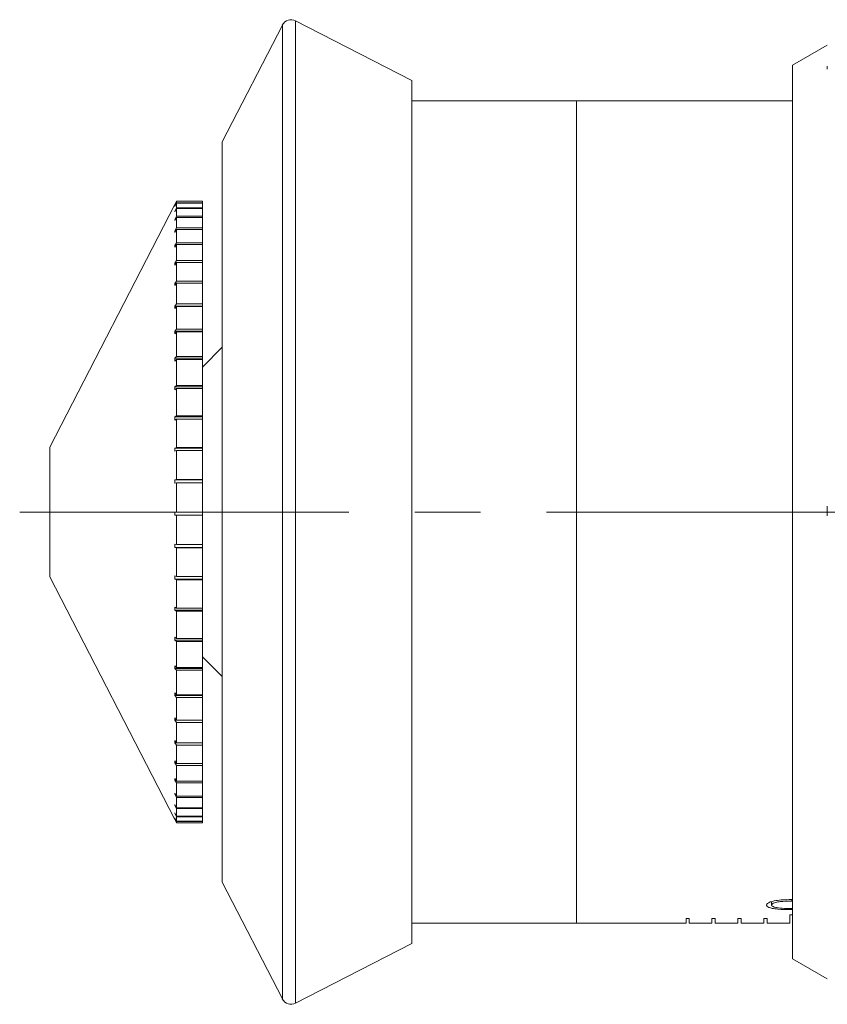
# Model space of a CAD drawing. Header units: inches. Extents: x 1.9 to 39.5, y 2.6 to 32.8.
# Tile 14 of 30: x 1.9 to 3.2, y 17.2 to 18.7. Entities that reach past the tile are written whole.
import ezdxf

# ---------------------------------------------------------------- set-up
doc = ezdxf.new("R2010")
doc.units = ezdxf.units.IN
doc.header["$MEASUREMENT"] = 0
doc.linetypes.add('CENTERX2', pattern=[0.8, 0.5, -0.1, 0.1, -0.1])

msp = doc.modelspace()

# ---------------------------------------------------------------- linework, layer by layer
at = {"color": 7, "linetype": 'Continuous', "lineweight": 15}
for p, q in [((2.3419, 18.6979), (2.2505, 18.5203)), ((2.3419, 17.2177), (2.3419, 18.6979)), ((2.5383, 18.6138), (2.3621, 18.7044)), ((2.3621, 18.7044), (2.3621, 17.9578)), ((3.1695, 18.6673), (3.1165, 18.6367)), ((3.1695, 18.6673), (3.1695, 18.6673)), ((3.1165, 17.2789), (3.1165, 18.6367)), ((2.5383, 18.6138), (2.5383, 17.9578)), ((2.7887, 18.5828), (2.5383, 18.5828)), ((3.1165, 18.5828), (2.7887, 18.5828)), ((2.7887, 17.3328), (2.7887, 18.5828)), ((2.2505, 18.5203), (2.2505, 17.9578)), ((2.1786, 18.4253), (1.9888, 18.0563)), ((2.1786, 18.4253), (2.1812, 18.4303)), ((2.1812, 18.4303), (2.1786, 18.4253)), ((2.1786, 18.4227), (2.1812, 18.4277)), ((2.1812, 18.4272), (2.1786, 18.4222)), ((2.1786, 18.4227), (2.1786, 18.4222)), ((2.1789, 18.4227), (2.1786, 18.4227)), ((2.1812, 18.4303), (2.1812, 18.4277)), ((2.2205, 18.4303), (2.1812, 18.4303)), ((2.2205, 18.4303), (2.1812, 18.4303)), ((2.2205, 18.4277), (2.1812, 18.4277)), ((2.1812, 18.4272), (2.1812, 18.42)), ((2.2205, 18.4272), (2.1812, 18.4272)), ((2.2205, 18.4303), (2.2205, 18.4277)), ((2.2205, 18.4303), (2.2205, 18.4303)), ((2.2205, 18.4277), (2.2205, 18.4272)), ((2.2205, 18.4272), (2.2205, 18.42)), ((2.1786, 18.4151), (2.1812, 18.42)), ((2.1812, 18.4189), (2.1786, 18.414)), ((2.1786, 18.4151), (2.1786, 18.414)), ((2.1792, 18.4151), (2.1786, 18.4151)), ((2.2205, 18.42), (2.1812, 18.42)), ((2.1812, 18.4189), (2.1812, 18.4072)), ((2.2205, 18.4189), (2.1812, 18.4189)), ((2.2205, 18.42), (2.2205, 18.4189)), ((2.2205, 18.4189), (2.2205, 18.4072)), ((2.1786, 18.4024), (2.1812, 18.4072)), ((2.1812, 18.4056), (2.1786, 18.4009)), ((2.1786, 18.4024), (2.1786, 18.4009)), ((2.1794, 18.4024), (2.1786, 18.4024)), ((2.2205, 18.4072), (2.1812, 18.4072)), ((2.1812, 18.4056), (2.1812, 18.3895)), ((2.2205, 18.4056), (2.1812, 18.4056)), ((2.2205, 18.4072), (2.2205, 18.4056)), ((2.2205, 18.4056), (2.2205, 18.3895)), ((2.1786, 18.3849), (2.1812, 18.3895)), ((2.1812, 18.3874), (2.1786, 18.3828)), ((2.1786, 18.3849), (2.1786, 18.3828)), ((2.1798, 18.3849), (2.1786, 18.3849)), ((2.2205, 18.3895), (2.1812, 18.3895)), ((2.1812, 18.3874), (2.1812, 18.367)), ((2.2205, 18.3874), (2.1812, 18.3874)), ((2.2205, 18.3895), (2.2205, 18.3874)), ((2.2205, 18.3874), (2.2205, 18.367)), ((2.1786, 18.3627), (2.1812, 18.367)), ((2.1812, 18.3645), (2.1786, 18.3602)), ((2.1786, 18.3627), (2.1786, 18.3602)), ((2.1801, 18.3627), (2.1786, 18.3627)), ((2.2205, 18.367), (2.1812, 18.367)), ((2.1812, 18.3645), (2.1812, 18.3401)), ((2.2205, 18.3645), (2.1812, 18.3645)), ((2.2205, 18.367), (2.2205, 18.3645)), ((2.2205, 18.3645), (2.2205, 18.3401)), ((2.1786, 18.336), (2.1812, 18.3401)), ((2.1812, 18.3371), (2.1786, 18.3331)), ((2.1786, 18.336), (2.1786, 18.3331)), ((2.1805, 18.336), (2.1786, 18.336)), ((2.2205, 18.3401), (2.1812, 18.3401)), ((2.1812, 18.3371), (2.1812, 18.3089)), ((2.2205, 18.3371), (2.1812, 18.3371)), ((2.2205, 18.3401), (2.2205, 18.3371)), ((2.2205, 18.3371), (2.2205, 18.3089)), ((2.1786, 18.3052), (2.1812, 18.3089)), ((2.1812, 18.3056), (2.1786, 18.3019)), ((2.1786, 18.3052), (2.1786, 18.3019)), ((2.1809, 18.3052), (2.1786, 18.3052)), ((2.2205, 18.3089), (2.1812, 18.3089)), ((2.1812, 18.3056), (2.1812, 18.274)), ((2.2205, 18.3056), (2.1812, 18.3056)), ((2.2205, 18.3089), (2.2205, 18.3056)), ((2.2205, 18.3056), (2.2205, 18.274)), ((2.1786, 18.2706), (2.1812, 18.274)), ((2.2205, 18.274), (2.1812, 18.274)), ((2.2205, 18.274), (2.2205, 18.2706)), ((2.1786, 18.2706), (2.1786, 18.2669)), ((2.2205, 18.2706), (2.1786, 18.2706)), ((2.1812, 18.2702), (2.1786, 18.2669)), ((2.1812, 18.2702), (2.1812, 18.2355)), ((2.2205, 18.2702), (2.1812, 18.2702)), ((2.2205, 18.2702), (2.2205, 18.2706)), ((2.2205, 18.2702), (2.2205, 18.2355)), ((2.1786, 18.2326), (2.1812, 18.2355)), ((2.1786, 18.2326), (2.1786, 18.2285)), ((2.2205, 18.2326), (2.1786, 18.2326)), ((2.1812, 18.2315), (2.1786, 18.2285)), ((2.2205, 18.2355), (2.1812, 18.2355)), ((2.1812, 18.2315), (2.1812, 18.1941)), ((2.2205, 18.2315), (2.1812, 18.2315)), ((2.2205, 18.2355), (2.2205, 18.2326)), ((2.2205, 18.2315), (2.2205, 18.2326)), ((2.2205, 18.2315), (2.2205, 18.1941)), ((2.2505, 18.2081), (2.2205, 18.178)), ((2.1786, 18.1915), (2.1812, 18.1941)), ((2.1786, 18.1915), (2.1786, 18.1872)), ((2.2205, 18.1915), (2.1786, 18.1915)), ((2.1812, 18.1897), (2.1786, 18.1872)), ((2.2205, 18.1941), (2.1812, 18.1941)), ((2.1812, 18.1897), (2.1812, 18.15)), ((2.2205, 18.1897), (2.1812, 18.1897)), ((2.2205, 18.1941), (2.2205, 18.1915)), ((2.2205, 18.1897), (2.2205, 18.1915)), ((2.2205, 18.1897), (2.2205, 18.15)), ((2.1786, 18.1479), (2.1812, 18.15)), ((2.1786, 18.1479), (2.1786, 18.1434)), ((2.2205, 18.1479), (2.1786, 18.1479)), ((2.1812, 18.1454), (2.1786, 18.1434)), ((2.2205, 18.15), (2.1812, 18.15)), ((2.1812, 18.1454), (2.1812, 18.1038)), ((2.2205, 18.1454), (2.1812, 18.1454)), ((2.2205, 18.15), (2.2205, 18.1479)), ((2.2205, 18.1454), (2.2205, 18.1479)), ((2.2205, 18.1454), (2.2205, 18.1038)), ((2.1786, 18.1023), (2.1812, 18.1038)), ((2.1786, 18.1023), (2.1786, 18.0975)), ((2.2205, 18.1023), (2.1786, 18.1023)), ((2.1812, 18.099), (2.1786, 18.0975)), ((2.2205, 18.1038), (2.1812, 18.1038)), ((2.1812, 18.099), (2.1812, 18.056)), ((2.2205, 18.099), (2.1812, 18.099)), ((2.2205, 18.1038), (2.2205, 18.1023)), ((2.2205, 18.099), (2.2205, 18.1023)), ((2.2205, 18.099), (2.2205, 18.056)), ((1.9888, 18.0563), (1.9888, 17.8593)), ((2.1786, 18.055), (2.1812, 18.056)), ((2.1786, 18.055), (2.1786, 18.0501)), ((2.2205, 18.055), (2.1786, 18.055)), ((2.1812, 18.0511), (2.1786, 18.0501)), ((2.2205, 18.056), (2.1812, 18.056)), ((2.1812, 18.0511), (2.1812, 18.0072)), ((2.2205, 18.0511), (2.1812, 18.0511)), ((2.2205, 18.056), (2.2205, 18.055)), ((2.2205, 18.0511), (2.2205, 18.055)), ((2.2205, 18.0511), (2.2205, 18.0072)), ((2.1786, 18.0067), (2.1812, 18.0072)), ((2.1786, 18.0067), (2.1786, 18.0017)), ((2.2205, 18.0067), (2.1786, 18.0067)), ((2.2205, 18.0072), (2.1812, 18.0072)), ((2.2205, 18.0072), (2.2205, 18.0067)), ((2.2205, 18.0022), (2.2205, 18.0067)), ((2.1812, 18.0022), (2.1786, 18.0017)), ((2.1812, 18.0022), (2.1812, 17.9578)), ((2.2205, 18.0022), (2.1812, 18.0022)), ((2.2205, 18.0022), (2.2205, 17.9578)), ((2.1786, 17.9578), (2.1812, 17.9578)), ((2.1812, 17.9528), (2.1786, 17.9528)), ((2.2205, 17.9578), (2.1812, 17.9578)), ((2.1812, 17.9528), (2.1812, 17.9084)), ((2.2205, 17.9528), (2.1812, 17.9528)), ((2.2205, 17.9528), (2.2205, 17.9578)), ((2.2205, 17.9528), (2.2205, 17.9084)), ((2.2505, 17.9578), (2.2505, 17.3953)), ((2.3621, 17.9578), (2.3621, 17.2112)), ((2.5383, 17.9578), (2.5383, 17.3018)), ((2.1786, 17.9089), (2.1812, 17.9084)), ((2.1786, 17.9089), (2.1786, 17.904)), ((2.1812, 17.9034), (2.1786, 17.904)), ((2.1786, 17.904), (2.2205, 17.904)), ((2.2205, 17.9084), (2.1812, 17.9084)), ((2.1812, 17.9034), (2.1812, 17.8596)), ((2.2205, 17.9034), (2.1812, 17.9034)), ((2.2205, 17.904), (2.2205, 17.9084)), ((2.2205, 17.904), (2.2205, 17.9034)), ((2.2205, 17.9034), (2.2205, 17.8596)), ((1.9888, 17.8593), (2.1786, 17.4903)), ((2.1786, 17.8606), (2.1812, 17.8596)), ((2.1786, 17.8606), (2.1786, 17.8557)), ((2.1812, 17.8547), (2.1786, 17.8557)), ((2.1786, 17.8557), (2.2205, 17.8557)), ((2.2205, 17.8596), (2.1812, 17.8596)), ((2.1812, 17.8547), (2.1812, 17.8118)), ((2.2205, 17.8547), (2.1812, 17.8547)), ((2.2205, 17.8557), (2.2205, 17.8596)), ((2.2205, 17.8557), (2.2205, 17.8547)), ((2.2205, 17.8547), (2.2205, 17.8118)), ((2.1786, 17.8133), (2.1812, 17.8118)), ((2.1786, 17.8133), (2.1786, 17.8086)), ((2.2205, 17.8118), (2.1812, 17.8118)), ((2.2205, 17.8086), (2.2205, 17.8118)), ((2.1812, 17.807), (2.1786, 17.8086)), ((2.1786, 17.8086), (2.2205, 17.8086)), ((2.1812, 17.807), (2.1812, 17.7656)), ((2.2205, 17.807), (2.1812, 17.807)), ((2.2205, 17.8086), (2.2205, 17.807)), ((2.2205, 17.807), (2.2205, 17.7656)), ((2.1786, 17.7677), (2.1812, 17.7656)), ((2.1786, 17.7677), (2.1786, 17.7631)), ((2.2205, 17.7656), (2.1812, 17.7656)), ((2.2205, 17.7631), (2.2205, 17.7656)), ((2.1812, 17.7611), (2.1786, 17.7631)), ((2.1786, 17.7631), (2.2205, 17.7631)), ((2.1812, 17.7611), (2.1812, 17.7216)), ((2.2205, 17.7611), (2.1812, 17.7611)), ((2.2205, 17.7631), (2.2205, 17.7611)), ((2.2205, 17.7611), (2.2205, 17.7216)), ((2.2205, 17.7375), (2.2505, 17.7076)), ((2.1786, 17.724), (2.1812, 17.7216)), ((2.1786, 17.724), (2.1786, 17.7197)), ((2.1812, 17.7172), (2.1786, 17.7197)), ((2.1786, 17.7197), (2.2205, 17.7197)), ((2.2205, 17.7216), (2.1812, 17.7216)), ((2.2205, 17.7197), (2.2205, 17.7216)), ((2.2205, 17.7197), (2.2205, 17.7172)), ((2.1812, 17.7172), (2.1812, 17.6801)), ((2.2205, 17.7172), (2.1812, 17.7172)), ((2.2205, 17.7172), (2.2205, 17.6801)), ((2.1786, 17.683), (2.1812, 17.6801)), ((2.1786, 17.683), (2.1786, 17.679)), ((2.1812, 17.676), (2.1786, 17.679)), ((2.1786, 17.679), (2.2205, 17.679)), ((2.2205, 17.6801), (2.1812, 17.6801)), ((2.1812, 17.676), (2.1812, 17.6416)), ((2.2205, 17.676), (2.1812, 17.676)), ((2.2205, 17.679), (2.2205, 17.6801)), ((2.2205, 17.679), (2.2205, 17.676)), ((2.2205, 17.676), (2.2205, 17.6416)), ((2.1786, 17.645), (2.1812, 17.6416)), ((2.1786, 17.645), (2.1786, 17.6413)), ((2.1812, 17.6379), (2.1786, 17.6413)), ((2.1786, 17.6413), (2.2205, 17.6413)), ((2.2205, 17.6416), (2.1812, 17.6416)), ((2.1812, 17.6379), (2.1812, 17.6067)), ((2.2205, 17.6379), (2.1812, 17.6379)), ((2.2205, 17.6413), (2.2205, 17.6416)), ((2.2205, 17.6413), (2.2205, 17.6379)), ((2.2205, 17.6379), (2.2205, 17.6067)), ((2.1786, 17.6104), (2.1812, 17.6067)), ((2.1786, 17.6104), (2.1786, 17.607)), ((2.1812, 17.6033), (2.1786, 17.607)), ((2.1786, 17.607), (2.1809, 17.607)), ((2.2205, 17.6067), (2.1812, 17.6067)), ((2.1812, 17.6033), (2.1812, 17.5755)), ((2.2205, 17.6033), (2.1812, 17.6033)), ((2.2205, 17.6067), (2.2205, 17.6033)), ((2.2205, 17.6033), (2.2205, 17.5755)), ((2.1786, 17.5796), (2.1812, 17.5755)), ((2.1786, 17.5796), (2.1786, 17.5766)), ((2.1812, 17.5726), (2.1786, 17.5766)), ((2.1786, 17.5766), (2.1805, 17.5766)), ((2.2205, 17.5755), (2.1812, 17.5755)), ((2.1812, 17.5726), (2.1812, 17.5486)), ((2.2205, 17.5726), (2.1812, 17.5726)), ((2.2205, 17.5755), (2.2205, 17.5726)), ((2.2205, 17.5726), (2.2205, 17.5486)), ((2.1786, 17.5529), (2.1812, 17.5486)), ((2.1786, 17.5529), (2.1786, 17.5504)), ((2.1812, 17.5461), (2.1786, 17.5504)), ((2.1786, 17.5504), (2.1801, 17.5504)), ((2.2205, 17.5486), (2.1812, 17.5486)), ((2.1812, 17.5461), (2.1812, 17.5261)), ((2.2205, 17.5461), (2.1812, 17.5461)), ((2.2205, 17.5486), (2.2205, 17.5461)), ((2.2205, 17.5461), (2.2205, 17.5261)), ((2.1786, 17.5307), (2.1812, 17.5261)), ((2.1786, 17.5307), (2.1786, 17.5287)), ((2.1812, 17.5241), (2.1786, 17.5287)), ((2.1786, 17.5287), (2.1797, 17.5287)), ((2.2205, 17.5261), (2.1812, 17.5261)), ((2.2205, 17.5261), (2.2205, 17.5241)), ((2.1786, 17.5132), (2.1812, 17.5084)), ((2.1786, 17.5132), (2.1786, 17.5116)), ((2.1812, 17.5069), (2.1786, 17.5116)), ((2.1786, 17.5116), (2.1794, 17.5116)), ((2.1812, 17.5241), (2.1812, 17.5084)), ((2.2205, 17.5241), (2.1812, 17.5241)), ((2.2205, 17.5241), (2.2205, 17.5084)), ((2.1786, 17.5005), (2.1812, 17.4956)), ((2.1786, 17.5005), (2.1786, 17.4995)), ((2.1812, 17.4946), (2.1786, 17.4995)), ((2.1786, 17.4995), (2.1791, 17.4995)), ((2.2205, 17.5084), (2.1812, 17.5084)), ((2.1812, 17.5069), (2.1812, 17.4956)), ((2.2205, 17.5069), (2.1812, 17.5069)), ((2.2205, 17.4956), (2.1812, 17.4956)), ((2.1812, 17.4946), (2.1812, 17.4879)), ((2.2205, 17.4946), (2.1812, 17.4946)), ((2.2205, 17.5084), (2.2205, 17.5069)), ((2.2205, 17.5069), (2.2205, 17.4956)), ((2.2205, 17.4956), (2.2205, 17.4946)), ((2.2205, 17.4946), (2.2205, 17.4879)), ((2.1786, 17.4929), (2.1812, 17.4879)), ((2.1786, 17.4929), (2.1786, 17.4923)), ((2.1812, 17.4874), (2.1786, 17.4923)), ((2.1786, 17.4923), (2.1789, 17.4923)), ((2.1786, 17.4903), (2.1812, 17.4853)), ((2.2205, 17.4879), (2.1812, 17.4879)), ((2.1812, 17.4874), (2.1812, 17.4853)), ((2.2205, 17.4874), (2.1812, 17.4874)), ((2.2205, 17.4853), (2.1812, 17.4853)), ((2.2205, 17.4879), (2.2205, 17.4874)), ((2.2205, 17.4874), (2.2205, 17.4853)), ((2.2505, 17.3953), (2.3419, 17.2177)), ((3.0848, 17.3656), (3.0848, 17.3604)), ((3.1155, 17.3686), (3.1155, 17.3664)), ((3.1165, 17.3454), (3.1124, 17.3454)), ((3.1124, 17.3454), (3.1124, 17.3328)), ((2.5383, 17.3328), (2.7887, 17.3328)), ((2.7887, 17.3328), (2.955, 17.3328)), ((2.96, 17.3399), (2.955, 17.3399)), ((2.955, 17.3399), (2.955, 17.3328)), ((2.96, 17.3328), (2.96, 17.3399)), ((2.9943, 17.3328), (2.96, 17.3328)), ((2.9993, 17.3399), (2.9943, 17.3399)), ((2.9943, 17.3399), (2.9943, 17.3328)), ((2.9993, 17.3328), (2.9993, 17.3399)), ((3.0337, 17.3328), (2.9993, 17.3328)), ((3.0387, 17.3399), (3.0337, 17.3399)), ((3.0337, 17.3399), (3.0337, 17.3328)), ((3.0387, 17.3328), (3.0387, 17.3399)), ((3.0731, 17.3328), (3.0387, 17.3328)), ((3.0781, 17.3399), (3.0731, 17.3399)), ((3.0731, 17.3399), (3.0731, 17.3328)), ((3.0781, 17.3328), (3.0781, 17.3399)), ((3.1124, 17.3328), (3.0781, 17.3328)), ((2.3621, 17.2112), (2.5383, 17.3018)), ((3.1165, 17.2789), (3.1695, 17.2483))]:
    msp.add_line(p, q, dxfattribs=at)
at = {"color": 7, "linetype": 'CENTERX2', "lineweight": 0}
msp.add_line((1.943, 17.9578), (12.7758, 17.9578), dxfattribs=at)
at = {"color": 7, "linetype": 'Continuous', "lineweight": 15}
for centre, start, end in [((2.3552, 18.6911), 62.79, 152.79), ((2.3552, 17.2245), 207.21, 297.21)]:
    msp.add_arc(centre, 0.015, start, end, dxfattribs=at)
for points, knots in [([(3.1695, 18.6308), (3.1695, 18.6315), (3.1694, 18.6331), (3.1695, 18.6346), (3.1695, 18.6354)], [0, 0, 0, 0, 0.499916, 1, 1, 1, 1]), ([(3.1695, 17.9519), (3.1695, 17.9556), (3.1694, 17.9606), (3.1695, 17.9656), (3.1695, 17.9669)], [0, 0, 0, 0, 0.75091, 1, 1, 1, 1]), ([(2.1786, 17.9578), (2.1786, 17.957), (2.1786, 17.9553), (2.1786, 17.9536), (2.1786, 17.9528)], [0, 0, 0, 0, 0.49353, 1, 1, 1, 1]), ([(3.0774, 17.3604), (3.0777, 17.3612), (3.0782, 17.3629), (3.0825, 17.3651), (3.0896, 17.367), (3.1008, 17.3685), (3.1101, 17.3686), (3.1155, 17.3686)], [0, 0, 0, 0, 0.159085, 0.318977, 0.46721, 0.687867, 1, 1, 1, 1]), ([(3.1155, 17.3535), (3.1083, 17.3535), (3.0978, 17.3536), (3.0862, 17.3552), (3.0805, 17.3568), (3.0777, 17.3586), (3.0775, 17.3599), (3.0774, 17.3604)], [0, 0, 0, 0, 0.415981, 0.600351, 0.750592, 0.900803, 1, 1, 1, 1]), ([(3.1155, 17.3664), (3.1095, 17.3663), (3.101, 17.3662), (3.0916, 17.3646), (3.0872, 17.3631), (3.0851, 17.3617), (3.0849, 17.3608), (3.0848, 17.3604)], [0, 0, 0, 0, 0.437586, 0.625291, 0.77059, 0.915438, 1, 1, 1, 1]), ([(3.0848, 17.3604), (3.085, 17.3599), (3.0855, 17.3587), (3.0888, 17.3573), (3.0941, 17.3561), (3.1032, 17.3553), (3.1107, 17.3552), (3.1155, 17.3552)], [0, 0, 0, 0, 0.147691, 0.295911, 0.445257, 0.643339, 1, 1, 1, 1]), ([(3.1695, 17.2483), (3.1695, 17.2483), (3.1695, 17.2483), (3.1694, 17.2483), (3.1695, 17.2483), (3.1695, 17.2483)], [0, 0, 0, 0, 0.249086, 0.624507, 1, 1, 1, 1])]:
    msp.add_open_spline(points, degree=3, knots=knots, dxfattribs=at)

doc.saveas('drawing.dxf')
